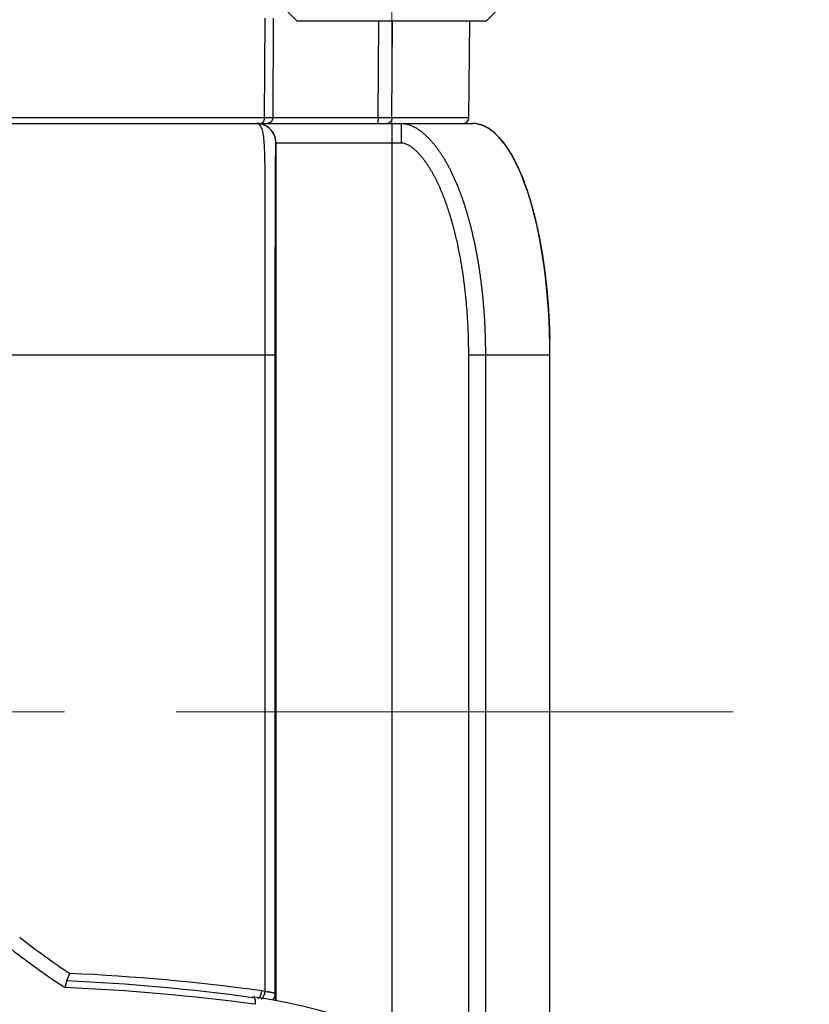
# Model space of a CAD drawing. Header units: millimetres. Extents: x 0 to 1076, y 0 to 742.
# Tile 94 of 125: x 371 to 391, y 373 to 399. Entities that reach past the tile are written whole.
import ezdxf

# ---------------------------------------------------------------- set-up
doc = ezdxf.new("R2010")
doc.units = ezdxf.units.MM
doc.header["$LTSCALE"] = 0.454724
doc.linetypes.add('CENTER', pattern=[50.8, 31.75, -6.35, 6.35, -6.35])
for name, color, linetype in [('NoLayerName_001', 7, 'Continuous'), ('NoLayerName_005', 7, 'Continuous'), ('NoLayerName_007', 7, 'Continuous')]:
    doc.layers.add(name, color=color, linetype=linetype)
doc.styles.get("Standard").update_dxf_attribs({"font": 'txt', "bigfont": 'extfont2'})
doc.dimstyles.get("Standard").update_dxf_attribs({"dimtxt": 2.5, "dimasz": 2.5, "dimexe": 1, "dimexo": 1, "dimtad": 1, "dimdec": 3, "dimzin": 0, "dimdsep": 46, "dimtxsty": 'Standard', "dimcen": 2.5, "dimadec": 3, "dimazin": 0, "dimtfac": 0.75, "dimtdec": 3, "dimtmove": 0, "dimatfit": 3, "dimfxl": 1, "dimarcsym": 0})

# ---------------------------------------------------------------- blocks, each defined once
blk = doc.blocks.new('_OPEN30')
at = {"color": 0, "linetype": 'ByBlock', "lineweight": -2}
for p, q in [((-1, 0.267949), (0, 0)), ((0, 0), (-1, -0.267949)), ((0, 0), (-1, 0))]:
    blk.add_line(p, q, dxfattribs=at)
blk = doc.blocks.new('*D139')
at = {"layer": 'Defpoints', "color": 0}
for p in [(292.5, 425), (487.5, 422.9), (292.5, 325)]:
    blk.add_point(p, dxfattribs=at)
at = {"layer": 'NoLayerName_001', "color": 0, "linetype": 'Continuous', "lineweight": 13}
for p, q in [((292.5, 422.5), (292.5, 322.5)), ((487.5, 420.4), (487.5, 322.5)), ((483.75, 325), (296.25, 325))]:
    blk.add_line(p, q, dxfattribs=at)
at = {"layer": 'NoLayerName_001', "color": 0, "lineweight": 13, "xscale": 3.75, "yscale": 3.75, "zscale": 3.75, "rotation": 180}
blk.add_blockref('_OPEN30', (292.5, 325), dxfattribs=at)
at = {"layer": 'NoLayerName_001', "color": 0, "lineweight": 13, "xscale": 3.75, "yscale": 3.75, "zscale": 3.75}
blk.add_blockref('_OPEN30', (487.5, 325), dxfattribs=at)
at = {"layer": 'NoLayerName_001', "color": 0, "lineweight": 13, "insert": (390, 331.967), "char_height": 8.75, "attachment_point": 5}
blk.add_mtext('\\W0.8000;195', dxfattribs=at)
blk = doc.blocks.new('*D140')
at = {"layer": 'Defpoints', "color": 0}
for p in [(487.5, 422.9), (384.55, 368.6), (487.5, 343.75)]:
    blk.add_point(p, dxfattribs=at)
at = {"layer": 'NoLayerName_001', "color": 0, "linetype": 'Continuous', "lineweight": 13}
for p, q in [((487.5, 420.4), (487.5, 341.25)), ((384.55, 366.1), (384.55, 341.25)), ((388.3, 343.75), (483.75, 343.75))]:
    blk.add_line(p, q, dxfattribs=at)
at = {"layer": 'NoLayerName_001', "color": 0, "lineweight": 13, "xscale": 3.75, "yscale": 3.75, "zscale": 3.75, "rotation": 180}
blk.add_blockref('_OPEN30', (384.55, 343.75), dxfattribs=at)
at = {"layer": 'NoLayerName_001', "color": 0, "lineweight": 13, "xscale": 3.75, "yscale": 3.75, "zscale": 3.75}
blk.add_blockref('_OPEN30', (487.5, 343.75), dxfattribs=at)
at = {"layer": 'NoLayerName_001', "color": 0, "lineweight": 13, "insert": (436.025, 351.496), "char_height": 8.75, "attachment_point": 5}
blk.add_mtext('\\W0.8000;１０３', dxfattribs=at)

msp = doc.modelspace()

# ---------------------------------------------------------------- linework, layer by layer
at = {"layer": 'NoLayerName_001', "color": 4, "linetype": 'CENTER', "lineweight": 13}
for p, q in [((380.4, 408.5), (380.4, 393.5)), ((389.25, 380.6), (323.1573, 380.6))]:
    msp.add_line(p, q, dxfattribs=at)
at = {"layer": 'NoLayerName_001', "color": 60, "linetype": 'Continuous', "lineweight": 25}
for p, q in [((377.1085, 398.5773), (377.0971, 395.9987)), ((377.3284, 398.579), (377.3167, 395.9992)), ((380.0464, 395.9992), (380.0628, 398.5)), ((380.4056, 395.9987), (380.4245, 398.5)), ((382.4014, 395.9987), (382.4232, 398.5)), ((377.0971, 395.9987), (363.903, 395.9987)), ((380.0464, 395.9992), (377.3167, 395.9992)), ((380.4056, 395.9987), (380.0464, 395.9992)), ((382.4014, 395.9987), (380.4056, 395.9987)), ((359.1955, 395.85), (382.5001, 395.85)), ((380.4001, 395.85), (380.4001, 372.112)), ((380.6509, 395.35), (380.6509, 395.85)), ((377.3977, 395.35), (380.6509, 395.35)), ((377.4002, 395.35), (377.4002, 373.126)), ((365.3434, 389.85), (377.3825, 389.85)), ((377.1189, 373.3586), (377.1189, 389.85)), ((377.3825, 373.2888), (377.3825, 389.85)), ((382.3866, 389.85), (382.3866, 370.6586)), ((382.3866, 389.85), (384.5001, 389.85)), ((382.8269, 389.85), (382.8269, 369.2757)), ((370.7618, 374.7641), (370.784, 374.7466))]:
    msp.add_line(p, q, dxfattribs=at)
at = {"layer": 'NoLayerName_001', "color": 4, "linetype": 'Continuous', "lineweight": 25}
for p, q in [((377.9494, 398.5), (377.6494, 398.8)), ((382.8494, 398.5), (383.1494, 398.8)), ((382.8494, 398.5), (377.9494, 398.5))]:
    msp.add_line(p, q, dxfattribs=at)
at = {"layer": 'NoLayerName_001', "color": 60, "linetype": 'Continuous', "lineweight": 25}
msp.add_lwpolyline([(376.7994, 373.2217), (377.1926, 373.1631), (377.6547, 373.0806), (378.0883, 372.9876), (378.4957, 372.8846), (378.8786, 372.7717), (379.2385, 372.6495), (379.5772, 372.518), (379.8957, 372.3773), (380.1964, 372.2272), (380.4777, 372.0681), (380.7393, 371.9003), (380.9797, 371.7246), (381.1965, 371.5408), (381.3239, 371.4157)], dxfattribs=at)
for centre, radius, start, end in [((382.2514, 396), 0.15, 269.99579, 359.49996), ((376.8977, 395.7445), 0.1055, 82.59835, 89.98558), ((376.8973, 395.3492), 0.5008, 78.72014, 89.9508), ((376.8998, 395.3492), 0.5008, 78.72013, 89.9508), ((376.8978, 395.35), 0.4999, 359.99503, 78.7594), ((376.8997, 395.3471), 0.5028, 67.57102, 78.75638), ((376.9, 395.3499), 0.5001, 0.00736, 67.48808), ((382.4996, 395.1799), 0.6701, 80.68905, 89.95804), ((366.6651, 389.8498), 17.8349, 0.00056, 1.34728), ((383.4494, 390.8768), 20.5084, 231.8609, 236.25699), ((383.6456, 391.2465), 21.299, 232.05956, 236.45636), ((370.2424, 374.4204), 1.9109, 340.43883, 341.79041), ((369.6417, 319.687), 54.1901, 82.15835, 87.4448), ((369.6403, 320.9818), 52.7018, 82.19518, 87.45775), ((383.8046, 391.4765), 21.5786, 236.44189, 236.63229), ((369.6749, 319.3005), 54.2017, 82.37974, 87.60898), ((374.6715, 356.3614), 17.1725, 81.80635, 82.08835), ((352.2444, 372.4901), 25.1508, 1.45441, 1.81978)]:
    msp.add_arc(centre, radius, start, end, dxfattribs=at)
for points, knots in [([(377.0971, 395.9987), (377.0971, 395.9969), (377.0971, 395.9934), (377.0969, 395.9881), (377.0966, 395.9829), (377.0962, 395.9776), (377.0957, 395.9723), (377.0951, 395.9671), (377.0944, 395.9618), (377.0936, 395.9566), (377.0926, 395.9514), (377.0916, 395.9462), (377.0904, 395.941), (377.0892, 395.9359), (377.0878, 395.9308), (377.0863, 395.9257), (377.0846, 395.9207), (377.0828, 395.9157), (377.0809, 395.9108), (377.0788, 395.9059), (377.0766, 395.9011), (377.0742, 395.8964), (377.0716, 395.8918), (377.0688, 395.8873), (377.0659, 395.8829), (377.0628, 395.8786), (377.0595, 395.8745), (377.056, 395.8705), (377.0523, 395.8668), (377.0483, 395.8633), (377.044, 395.8601), (377.0395, 395.8572), (377.0347, 395.8547), (377.0297, 395.8527), (377.0245, 395.8512), (377.0193, 395.8502), (377.0157, 395.8501), (377.014, 395.85)], [0, 0, 0, 0, 0.00527637, 0.01055491, 0.01583541, 0.02111771, 0.02640174, 0.03168753, 0.03697517, 0.04226486, 0.04755691, 0.0528517, 0.05814973, 0.0634508, 0.06875271, 0.07405338, 0.07935126, 0.08464542, 0.08993554, 0.09522202, 0.10050596, 0.10578926, 0.11107456, 0.11636163, 0.12164631, 0.12692587, 0.13219971, 0.1374699, 0.14274434, 0.14803937, 0.15338018, 0.15877085, 0.16417854, 0.16957336, 0.17493433, 0.18025262, 0.18553513, 0.18553513, 0.18553513, 0.18553513]), ([(377.3167, 395.9992), (377.313, 395.9992), (377.3057, 395.999), (377.2947, 395.9989), (377.2838, 395.9989), (377.2179, 395.9987), (377.1557, 395.9987), (377.0971, 395.9987)], [0, 0, 0, 0, 0.0109794, 0.02195876, 0.03293832, 0.04391813, 0.21959214, 0.21959214, 0.21959214, 0.21959214]), ([(377.3167, 395.9992), (377.3166, 395.9966), (377.3166, 395.9914), (377.3159, 395.9837), (377.3148, 395.976), (377.3134, 395.9683), (377.3116, 395.9607), (377.3093, 395.9532), (377.3067, 395.9458), (377.3037, 395.9386), (377.3004, 395.9316), (377.2966, 395.9247), (377.2926, 395.918), (377.2882, 395.9116), (377.2834, 395.9054), (377.2784, 395.8995), (377.273, 395.8938), (377.2674, 395.8884), (377.2614, 395.8833), (377.2553, 395.8786), (377.2488, 395.8741), (377.2422, 395.87), (377.2354, 395.8663), (377.2283, 395.8629), (377.2211, 395.8599), (377.2137, 395.8573), (377.2062, 395.8551), (377.1986, 395.8532), (377.1909, 395.8518), (377.1832, 395.8508), (377.1755, 395.8501), (377.1703, 395.8501), (377.1677, 395.85)], [0, 0, 0, 0, 0.00776231, 0.01554355, 0.02333994, 0.03114738, 0.03896168, 0.04677881, 0.05459509, 0.06240752, 0.07021547, 0.07801997, 0.08582173, 0.09362123, 0.10141884, 0.10921503, 0.1170105, 0.12480625, 0.13260303, 0.14040126, 0.14820121, 0.15600322, 0.16380782, 0.17161593, 0.17942894, 0.18724642, 0.19506515, 0.20288118, 0.21069021, 0.21848786, 0.22626989, 0.23403243, 0.23403243, 0.23403243, 0.23403243]), ([(380.0464, 395.9992), (380.0464, 395.9979), (380.0464, 395.9954), (380.0463, 395.9916), (380.0463, 395.9878), (380.0463, 395.984), (380.0462, 395.9802), (380.0462, 395.9764), (380.0461, 395.9726), (380.046, 395.9688), (380.0459, 395.965), (380.0458, 395.9612), (380.0457, 395.9574), (380.0455, 395.9536), (380.0454, 395.9498), (380.0452, 395.946), (380.0451, 395.9422), (380.0449, 395.9384), (380.0447, 395.9346), (380.0445, 395.9308), (380.0442, 395.9271), (380.044, 395.9233), (380.0437, 395.9195), (380.0434, 395.9157), (380.0431, 395.9119), (380.0428, 395.9081), (380.0424, 395.9043), (380.0421, 395.9005), (380.0417, 395.8968), (380.0413, 395.893), (380.0408, 395.8892), (380.0403, 395.8855), (380.0398, 395.8817), (380.0392, 395.878), (380.0386, 395.8742), (380.0379, 395.8704), (380.0371, 395.8667), (380.0362, 395.863), (380.0354, 395.8594), (380.0345, 395.8571), (380.0341, 395.8559)], [0, 0, 0, 0, 0.00379878, 0.00759724, 0.01139546, 0.01519353, 0.01899155, 0.0227896, 0.02658777, 0.03038618, 0.0341849, 0.03798404, 0.0417837, 0.04558399, 0.049385, 0.05318684, 0.05698963, 0.06079339, 0.06459782, 0.0684025, 0.07220705, 0.07601107, 0.07981419, 0.08361606, 0.08741633, 0.09121468, 0.09501077, 0.09880433, 0.10259506, 0.1063827, 0.11016839, 0.11395671, 0.11775299, 0.1215629, 0.1253924, 0.12923465, 0.1330573, 0.13682522, 0.14051058, 0.14422923, 0.14422923, 0.14422923, 0.14422923]), ([(380.4056, 395.9987), (380.4055, 395.9962), (380.4055, 395.9911), (380.4049, 395.9835), (380.404, 395.9759), (380.4028, 395.9684), (380.4013, 395.9609), (380.3994, 395.9534), (380.3972, 395.946), (380.3947, 395.9388), (380.3919, 395.9316), (380.3887, 395.9246), (380.3852, 395.9178), (380.3814, 395.9112), (380.3773, 395.9048), (380.3729, 395.8986), (380.3681, 395.8927), (380.363, 395.887), (380.3577, 395.8817), (380.352, 395.8767), (380.346, 395.872), (380.3397, 395.8677), (380.3332, 395.8638), (380.3264, 395.8603), (380.3194, 395.8573), (380.3123, 395.8548), (380.3074, 395.8535), (380.305, 395.8529)], [0, 0, 0, 0, 0.00756498, 0.0151692, 0.02280531, 0.03046592, 0.03814375, 0.0458318, 0.0535235, 0.06121287, 0.06889473, 0.0765648, 0.08421993, 0.09185828, 0.0994795, 0.10708463, 0.11467489, 0.12225282, 0.12982292, 0.13739191, 0.14496887, 0.1525632, 0.16016923, 0.16777482, 0.17536967, 0.1829461, 0.19049979, 0.19049979, 0.19049979, 0.19049979]), ([(377.1189, 389.85), (377.12, 391.2652), (377.1254, 392.7479), (377.1219, 394.2754), (377.1212, 394.4327), (377.1202, 394.5675), (377.119, 394.6798), (377.1178, 394.7696), (377.1168, 394.837), (377.1156, 394.9044), (377.1141, 394.9718), (377.1124, 395.0392), (377.1103, 395.1065), (377.1079, 395.1739), (377.1049, 395.2412), (377.1012, 395.3085), (377.0967, 395.3757), (377.091, 395.4429), (377.0837, 395.5099), (377.0741, 395.5767), (377.0614, 395.6429), (377.0433, 395.7082), (377.0166, 395.7694), (376.9769, 395.8281), (376.9316, 395.8399), (376.9113, 395.8491)], [0, 0, 0, 0, 4.2457347, 4.4479158, 4.5827023, 4.7174876, 4.8522721, 4.9196644, 4.987057, 5.0544497, 5.121843, 5.1892365, 5.2566291, 5.3240208, 5.3914134, 5.4588124, 5.5262151, 5.5936054, 5.6609839, 5.7283959, 5.7959157, 5.8633311, 5.9306944, 5.9979325, 6.0647615, 6.0647615, 6.0647615, 6.0647615]), ([(380.0341, 395.8559), (380.0335, 395.8547), (380.0328, 395.852), (380.0303, 395.8508), (380.0293, 395.85)], [0, 0, 0, 0, 0.0040495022, 0.0078125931, 0.0078125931, 0.0078125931, 0.0078125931]), ([(380.305, 395.8529), (380.3045, 395.8527), (380.3034, 395.8525), (380.3018, 395.8522), (380.3002, 395.8518), (380.2986, 395.8516), (380.297, 395.8513), (380.2954, 395.851), (380.2938, 395.8508), (380.2921, 395.8506), (380.2905, 395.8505), (380.2889, 395.8503), (380.2873, 395.8502), (380.2856, 395.8501), (380.284, 395.85), (380.2824, 395.85), (380.2813, 395.85), (380.2808, 395.85)], [0, 0, 0, 0, 0.00162663, 0.003254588, 0.004883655, 0.006513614, 0.008144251, 0.009775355, 0.011406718, 0.013038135, 0.014669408, 0.016300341, 0.017930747, 0.019560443, 0.021189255, 0.022817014, 0.024443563, 0.024443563, 0.024443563, 0.024443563]), ([(380.6509, 395.85), (380.679, 395.8479), (380.7355, 395.8466), (380.8182, 395.8275), (380.8983, 395.8003), (380.975, 395.7646), (381.0483, 395.7228), (381.1186, 395.676), (381.1858, 395.6251), (381.2503, 395.5707), (381.3121, 395.5134), (381.3714, 395.4535), (381.4284, 395.3913), (381.4832, 395.3272), (381.5359, 395.2613), (381.5866, 395.1939), (381.6354, 395.1251), (381.6825, 395.0551), (381.7278, 394.9841), (381.7716, 394.912), (381.8138, 394.8391), (381.8546, 394.7653), (381.8939, 394.6908), (381.932, 394.6156), (381.9688, 394.5398), (382.0044, 394.4634), (382.0388, 394.3865), (382.0721, 394.3091), (382.1044, 394.2312), (382.1356, 394.153), (382.1658, 394.0743), (382.195, 393.9953), (382.2234, 393.9159), (382.2508, 393.8363), (382.2774, 393.7563), (382.3031, 393.6761), (382.328, 393.5956), (382.3521, 393.5149), (382.3755, 393.4339), (382.3982, 393.3528), (382.4126, 393.2985), (382.4198, 393.2714)], [0, 0, 0, 0, 0.0843515, 0.1690057, 0.2535101, 0.3378776, 0.4222469, 0.5065596, 0.5908693, 0.6751566, 0.7594376, 0.8437255, 0.9280171, 1.0123363, 1.096689, 1.181059, 1.265411, 1.3497218, 1.434009, 1.518287, 1.6025626, 1.6868349, 1.7711027, 1.855371, 1.9396421, 2.0239149, 2.1081846, 2.1924482, 2.2767088, 2.360969, 2.4452294, 2.5294886, 2.6137458, 2.6980023, 2.7822588, 2.8665152, 2.9507703, 3.0350233, 3.1192758, 3.203529, 3.2877836, 3.2877836, 3.2877836, 3.2877836]), ([(382.608, 395.8412), (382.6387, 395.834), (382.7011, 395.8224), (382.7899, 395.788), (382.8746, 395.7453), (382.9546, 395.6942), (383.03, 395.6367), (383.101, 395.5739), (383.1679, 395.5068), (383.231, 395.4361), (383.2906, 395.3624), (383.347, 395.2864), (383.4006, 395.2082), (383.4514, 395.1284), (383.4999, 395.047), (383.5461, 394.9644), (383.5902, 394.8806), (383.6325, 394.7959), (383.673, 394.7103), (383.7118, 394.624), (383.7491, 394.5369), (383.7848, 394.4492), (383.8191, 394.3609), (383.8521, 394.2721), (383.8838, 394.1828), (383.9143, 394.0932), (383.9437, 394.0031), (383.972, 393.9128), (383.9992, 393.8221), (384.0254, 393.7311), (384.0507, 393.6399), (384.075, 393.5484), (384.0984, 393.4567), (384.121, 393.3647), (384.1427, 393.2726), (384.1637, 393.1803), (384.1839, 393.0878), (384.2033, 392.9951), (384.222, 392.9023), (384.24, 392.8094), (384.2513, 392.7473), (384.2571, 392.7163)], [0, 0, 0, 0, 0.0947272, 0.1896462, 0.284433, 0.379203, 0.4739315, 0.568667, 0.6633966, 0.7580917, 0.8527952, 0.947483, 1.0421589, 1.1368405, 1.2315123, 1.3261743, 1.4208401, 1.5155077, 1.6101723, 1.7048449, 1.7995342, 1.8942432, 1.9889701, 2.0837082, 2.1784463, 2.2731695, 2.3678703, 2.4625552, 2.5572303, 2.6519002, 2.7465682, 2.8412362, 2.9359046, 3.0305729, 3.1252392, 3.2199025, 3.3145642, 3.4092257, 3.5038879, 3.5985512, 3.6932158, 3.6932158, 3.6932158, 3.6932158]), ([(377.3825, 389.85), (377.3832, 390.7489), (377.3833, 392.1328), (377.3872, 393.7414), (377.3905, 394.5576), (377.3927, 394.9361), (377.3941, 395.1135), (377.395, 395.2081), (377.3958, 395.2672), (377.3963, 395.3146), (377.3973, 395.3382), (377.3977, 395.35)], [0, 0, 0, 0, 2.6968092, 4.1516668, 4.825869, 5.145228, 5.2871653, 5.358134, 5.4291018, 5.4645887, 5.5000569, 5.5000569, 5.5000569, 5.5000569]), ([(380.6509, 395.35), (380.6773, 395.3458), (380.7313, 395.3421), (380.8053, 395.3087), (380.8748, 395.2689), (380.94, 395.2218), (381.0014, 395.1701), (381.0596, 395.1149), (381.1147, 395.0567), (381.1672, 394.9961), (381.2173, 394.9334), (381.2651, 394.8691), (381.311, 394.8033), (381.3549, 394.7363), (381.397, 394.668), (381.4375, 394.5988), (381.4765, 394.5287), (381.5141, 394.4579), (381.5502, 394.3864), (381.5851, 394.3142), (381.6187, 394.2415), (381.6512, 394.1682), (381.6826, 394.0945), (381.713, 394.0203), (381.7423, 393.9457), (381.7706, 393.8708), (381.7981, 393.7955), (381.8246, 393.7199), (381.8503, 393.644), (381.8751, 393.5678), (381.8992, 393.4913), (381.9224, 393.4147), (381.945, 393.3377), (381.9668, 393.2606), (381.9879, 393.1833), (382.0082, 393.1058), (382.028, 393.0281), (382.047, 392.9502), (382.0654, 392.8722), (382.0833, 392.7941), (382.0946, 392.7419), (382.1003, 392.7158)], [0, 0, 0, 0, 0.0801656, 0.1603983, 0.2405122, 0.3207686, 0.4010717, 0.4812447, 0.5613793, 0.6415148, 0.7216671, 0.801822, 0.8819798, 0.9621553, 1.0423471, 1.1225382, 1.2027059, 1.2828559, 1.3629989, 1.44314, 1.5232796, 1.6034167, 1.6835542, 1.7636934, 1.8438326, 1.9239684, 2.0041009, 2.0842327, 2.1643655, 2.2444997, 2.3246347, 2.4047716, 2.484912, 2.5650565, 2.6452053, 2.7253578, 2.805513, 2.8856692, 2.9658242, 3.0459753, 3.1261216, 3.1261216, 3.1261216, 3.1261216]), ([(382.4198, 393.2714), (382.4269, 393.2442), (382.4412, 393.1898), (382.4616, 393.1081), (382.4814, 393.0262), (382.5005, 392.9441), (382.519, 392.8619), (382.5369, 392.7796), (382.5541, 392.6971), (382.5707, 392.6144), (382.5867, 392.5317), (382.6021, 392.4489), (382.617, 392.3659), (382.6313, 392.2829), (382.645, 392.1997), (382.6582, 392.1165), (382.6708, 392.0332), (382.6829, 391.9498), (382.6945, 391.8663), (382.7056, 391.7828), (382.7161, 391.6992), (382.7261, 391.6156), (382.7357, 391.5318), (382.7447, 391.4481), (382.7532, 391.3642), (382.7613, 391.2804), (382.7689, 391.1965), (382.776, 391.1125), (382.7826, 391.0285), (382.7887, 390.9445), (382.7944, 390.8604), (382.7996, 390.7763), (382.8044, 390.6922), (382.8087, 390.608), (382.8125, 390.5238), (382.8159, 390.4397), (382.8188, 390.3554), (382.8213, 390.2712), (382.8233, 390.187), (382.8249, 390.1027), (382.8256, 390.0466), (382.826, 390.0185)], [0, 0, 0, 0, 0.084256, 0.1685134, 0.2527729, 0.3370351, 0.4213004, 0.5055686, 0.5898394, 0.6741119, 0.7583851, 0.8426578, 0.9269282, 1.0111951, 1.0954592, 1.1797213, 1.263982, 1.3482417, 1.4325009, 1.5167597, 1.6010183, 1.6852765, 1.7695341, 1.853791, 1.9380475, 2.022304, 2.1065608, 2.1908179, 2.2750757, 2.3593341, 2.4435932, 2.527853, 2.6121133, 2.696374, 2.7806347, 2.8648952, 2.949155, 3.033414, 3.1176716, 3.2019275, 3.2861812, 3.2861812, 3.2861812, 3.2861812]), ([(382.1003, 392.7158), (382.1059, 392.6896), (382.1171, 392.6374), (382.1331, 392.5589), (382.1485, 392.4802), (382.1634, 392.4015), (382.1778, 392.3226), (382.1916, 392.2437), (382.2049, 392.1647), (382.2176, 392.0856), (382.2299, 392.0064), (382.2416, 391.9271), (382.2529, 391.8478), (382.2636, 391.7684), (382.2739, 391.6889), (382.2837, 391.6094), (382.293, 391.5298), (382.3019, 391.4501), (382.3103, 391.3704), (382.3182, 391.2907), (382.3257, 391.2109), (382.3328, 391.131), (382.3394, 391.0511), (382.3455, 390.9712), (382.3513, 390.8912), (382.3566, 390.8112), (382.3614, 390.7312), (382.3658, 390.6512), (382.3698, 390.5711), (382.3734, 390.491), (382.3765, 390.4109), (382.3792, 390.3308), (382.3815, 390.2507), (382.3834, 390.1705), (382.3848, 390.0904), (382.3858, 390.0103), (382.3865, 389.9301), (382.3865, 389.8767), (382.3866, 389.85)], [0, 0, 0, 0, 0.0801428, 0.160283, 0.2404213, 0.3205583, 0.400694, 0.4808287, 0.560962, 0.6410935, 0.721223, 0.8013516, 0.8814803, 0.9616101, 1.0417419, 1.1218763, 1.202014, 1.2821555, 1.362301, 1.4424509, 1.5226048, 1.6027625, 1.6829234, 1.763087, 1.8432528, 1.9234202, 2.0035887, 2.0837574, 2.1639259, 2.2440933, 2.3242588, 2.4044217, 2.4845811, 2.5647361, 2.6448859, 2.7250295, 2.8051659, 2.8852942, 2.8852942, 2.8852942, 2.8852942]), ([(384.2571, 392.7163), (384.2626, 392.6852), (384.2738, 392.6231), (384.2896, 392.5298), (384.3048, 392.4363), (384.3194, 392.3428), (384.3333, 392.2492), (384.3466, 392.1554), (384.3593, 392.0616), (384.3714, 391.9678), (384.3829, 391.8738), (384.3939, 391.7798), (384.4042, 391.6857), (384.414, 391.5915), (384.4232, 391.4973), (384.4319, 391.4031), (384.44, 391.3088), (384.4476, 391.2144), (384.4547, 391.12), (384.4613, 391.0256), (384.4673, 390.9311), (384.4728, 390.8366), (384.4778, 390.7421), (384.4823, 390.6475), (384.4863, 390.553), (384.4898, 390.4584), (384.4928, 390.3638), (384.4943, 390.3007), (384.4951, 390.2692)], [0, 0, 0, 0, 0.0946655, 0.1893312, 0.2839961, 0.3786586, 0.473318, 0.5679751, 0.662631, 0.7572864, 0.8519422, 0.9465986, 1.041256, 1.1359145, 1.230574, 1.3252343, 1.419895, 1.5145557, 1.6092162, 1.7038763, 1.7985357, 1.893194, 1.987851, 2.0825061, 2.1771589, 2.2718088, 2.3664552, 2.4610975, 2.4610975, 2.4610975, 2.4610975]), ([(382.826, 390.0185), (382.8262, 389.9904), (382.8268, 389.9342), (382.8268, 389.8781), (382.8269, 389.85)], [0, 0, 0, 0, 0.0842512, 0.16849938, 0.16849938, 0.16849938, 0.16849938]), ([(371.9362, 373.455), (371.9371, 373.4579), (371.9389, 373.4636), (371.9412, 373.4708), (371.943, 373.4766), (371.9444, 373.4809), (371.9457, 373.4852), (371.9471, 373.4895), (371.9484, 373.4939), (371.9497, 373.4982), (371.9511, 373.5025), (371.9524, 373.5069), (371.9536, 373.5112), (371.9549, 373.5155), (371.9562, 373.5199), (371.9575, 373.5242), (371.9587, 373.5286), (371.96, 373.5329), (371.9612, 373.5373), (371.9624, 373.5416), (371.9636, 373.546), (371.9648, 373.5504), (371.9659, 373.5547), (371.9671, 373.5591), (371.9682, 373.5635), (371.9694, 373.5679), (371.9705, 373.5723), (371.9716, 373.5767), (371.9726, 373.581), (371.9737, 373.5854), (371.9747, 373.5898), (371.9757, 373.5942), (371.9767, 373.5986), (371.9776, 373.6031), (371.9785, 373.6075), (371.9794, 373.612), (371.9802, 373.6164), (371.981, 373.6209), (371.9818, 373.6254), (371.9824, 373.6299), (371.9827, 373.6328), (371.9829, 373.6343)], [0, 0, 0, 0, 0.00904889, 0.01809843, 0.02262334, 0.02714828, 0.03167321, 0.0361981, 0.04072292, 0.04524762, 0.04977217, 0.05429656, 0.05882074, 0.0633447, 0.06786841, 0.07239184, 0.07691499, 0.08143795, 0.08596094, 0.09048421, 0.09500801, 0.0995326, 0.10405824, 0.1085852, 0.11311361, 0.11764266, 0.12217111, 0.12669777, 0.13122143, 0.1357409, 0.14025503, 0.14476423, 0.14927348, 0.15378862, 0.15831557, 0.16286033, 0.16742817, 0.17200569, 0.17656092, 0.18106169, 0.18547706, 0.18547706, 0.18547706, 0.18547706]), ([(371.9779, 373.6318), (371.9782, 373.6321), (371.9786, 373.6327), (371.9793, 373.6336), (371.98, 373.6345), (371.9806, 373.6355), (371.9813, 373.6364), (371.9819, 373.6374), (371.9825, 373.6383), (371.9831, 373.6393), (371.9837, 373.6403), (371.9843, 373.6413), (371.9849, 373.6422), (371.9855, 373.6432), (371.986, 373.6442), (371.9866, 373.6452), (371.9871, 373.6462), (371.9877, 373.6472), (371.9882, 373.6482), (371.9888, 373.6492), (371.9893, 373.6503), (371.9897, 373.6509), (371.9898, 373.6513)], [0, 0, 0, 0, 0.001143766, 0.002287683, 0.003431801, 0.004575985, 0.005720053, 0.006864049, 0.008008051, 0.009152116, 0.010296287, 0.011440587, 0.012585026, 0.013729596, 0.014874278, 0.01601904, 0.017163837, 0.018308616, 0.019453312, 0.020597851, 0.021742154, 0.022886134, 0.022886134, 0.022886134, 0.022886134]), ([(371.9829, 373.6343), (371.983, 373.6357), (371.9834, 373.6387), (371.9834, 373.6432), (371.9839, 373.648), (371.9821, 373.6507), (371.9815, 373.6521)], [0, 0, 0, 0, 0.004367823, 0.008890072, 0.013778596, 0.018216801, 0.018216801, 0.018216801, 0.018216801]), ([(371.9898, 373.6513), (371.9903, 373.6521), (371.9912, 373.6538), (371.9924, 373.6563), (371.9937, 373.6588), (371.995, 373.6614), (371.9962, 373.6639), (371.9974, 373.6665), (371.9986, 373.669), (371.9998, 373.6716), (372.001, 373.6742), (372.0022, 373.6768), (372.0033, 373.6793), (372.0045, 373.6819), (372.0056, 373.6845), (372.0068, 373.6871), (372.0079, 373.6897), (372.009, 373.6923), (372.0101, 373.6949), (372.0112, 373.6976), (372.0123, 373.7002), (372.013, 373.7019), (372.0134, 373.7028)], [0, 0, 0, 0, 0.00283228, 0.005664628, 0.008497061, 0.011329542, 0.014162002, 0.016994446, 0.019826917, 0.022659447, 0.025492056, 0.028324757, 0.03115755, 0.03399043, 0.036823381, 0.039656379, 0.042489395, 0.04532239, 0.048155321, 0.050988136, 0.053820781, 0.056653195, 0.056653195, 0.056653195, 0.056653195]), ([(372.0134, 373.7028), (372.0139, 373.7041), (372.0149, 373.7066), (372.0165, 373.7105), (372.0181, 373.7144), (372.0196, 373.7182), (372.0212, 373.7221), (372.0227, 373.726), (372.0242, 373.7299), (372.0257, 373.7337), (372.0272, 373.7376), (372.0287, 373.7415), (372.0301, 373.7454), (372.0316, 373.7493), (372.0331, 373.7532), (372.0345, 373.7571), (372.036, 373.761), (372.0374, 373.765), (372.0388, 373.7689), (372.0402, 373.7728), (372.0416, 373.7767), (372.0426, 373.7793), (372.043, 373.7806)], [0, 0, 0, 0, 0.004165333, 0.008330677, 0.012496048, 0.016661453, 0.020826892, 0.024992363, 0.029157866, 0.033323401, 0.037488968, 0.041654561, 0.045820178, 0.049985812, 0.054151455, 0.058317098, 0.062482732, 0.066648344, 0.070813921, 0.074979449, 0.079144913, 0.083310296, 0.083310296, 0.083310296, 0.083310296]), ([(376.9669, 373.1958), (376.9691, 373.1981), (376.9735, 373.2027), (376.9794, 373.2101), (376.985, 373.2178), (376.9901, 373.2258), (376.9949, 373.2341), (376.9994, 373.2426), (377.0035, 373.2512), (377.0074, 373.26), (377.0109, 373.2689), (377.0143, 373.2779), (377.0174, 373.287), (377.0203, 373.2961), (377.0229, 373.3052), (377.0253, 373.3144), (377.0275, 373.3237), (377.0295, 373.3329), (377.0312, 373.3423), (377.0328, 373.3516), (377.0341, 373.361), (377.0348, 373.3673), (377.0352, 373.3704)], [0, 0, 0, 0, 0.00947522, 0.01895166, 0.02844736, 0.03797254, 0.04753039, 0.05711789, 0.0667265, 0.07634299, 0.08595008, 0.09553195, 0.10508901, 0.11462546, 0.12414515, 0.13365161, 0.14314804, 0.15263732, 0.162122, 0.17160434, 0.18108628, 0.19056945, 0.19056945, 0.19056945, 0.19056945]), ([(377.049, 373.1836), (377.0512, 373.186), (377.0557, 373.1905), (377.0617, 373.1979), (377.0674, 373.2055), (377.0727, 373.2135), (377.0776, 373.2218), (377.0821, 373.2303), (377.0864, 373.239), (377.0903, 373.2478), (377.094, 373.2567), (377.0974, 373.2657), (377.1006, 373.2748), (377.1035, 373.2839), (377.1062, 373.2931), (377.1087, 373.3023), (377.1109, 373.3116), (377.113, 373.3209), (377.1148, 373.3303), (377.1164, 373.3397), (377.1178, 373.3491), (377.1185, 373.3554), (377.1189, 373.3586)], [0, 0, 0, 0, 0.0095234, 0.01904819, 0.02859274, 0.03816747, 0.04777562, 0.05741409, 0.06707418, 0.07674239, 0.08640108, 0.09603403, 0.10564159, 0.11522807, 0.12479742, 0.13435323, 0.14389877, 0.15343697, 0.16297042, 0.17250138, 0.18203181, 0.19156334, 0.19156334, 0.19156334, 0.19156334]), ([(377.1189, 373.3586), (377.1212, 373.3584), (377.1258, 373.358), (377.1328, 373.3573), (377.1397, 373.3567), (377.1467, 373.356), (377.1536, 373.3553), (377.1606, 373.3546), (377.1675, 373.3538), (377.1744, 373.353), (377.1814, 373.3522), (377.1883, 373.3514), (377.1952, 373.3505), (377.2022, 373.3496), (377.2091, 373.3487), (377.216, 373.3477), (377.2229, 373.3467), (377.2298, 373.3457), (377.2367, 373.3446), (377.2436, 373.3435), (377.2505, 373.3423), (377.2574, 373.3411), (377.2642, 373.3398), (377.2711, 373.3385), (377.2779, 373.3372), (377.2847, 373.3358), (377.2915, 373.3343), (377.2983, 373.3327), (377.3051, 373.3311), (377.3119, 373.3293), (377.3187, 373.3274), (377.3254, 373.3255), (377.3321, 373.3234), (377.3386, 373.3212), (377.3451, 373.3188), (377.3515, 373.3162), (377.3579, 373.3133), (377.3643, 373.3098), (377.3708, 373.306), (377.3745, 373.3025), (377.3764, 373.3009)], [0, 0, 0, 0, 0.00697873, 0.0139575, 0.0209363, 0.02791513, 0.03489399, 0.04187291, 0.04885192, 0.05583106, 0.06281038, 0.06978997, 0.0767699, 0.08375029, 0.09073124, 0.09771289, 0.1046954, 0.11167892, 0.11866309, 0.12564679, 0.13262891, 0.13960836, 0.14658413, 0.15355527, 0.16052133, 0.16748571, 0.17445383, 0.18143137, 0.18842436, 0.19543909, 0.20247263, 0.20949828, 0.21648625, 0.22340754, 0.23024006, 0.23706046, 0.24403299, 0.25133674, 0.2589895, 0.26651322, 0.26651322, 0.26651322, 0.26651322]), ([(377.3108, 373.1411), (377.313, 373.1429), (377.3173, 373.1464), (377.3235, 373.1522), (377.3295, 373.1582), (377.3352, 373.1645), (377.3406, 373.171), (377.3458, 373.1777), (377.3507, 373.1847), (377.3552, 373.1919), (377.3595, 373.1993), (377.3634, 373.2068), (377.3669, 373.2146), (377.3701, 373.2225), (377.373, 373.2305), (377.3755, 373.2386), (377.3776, 373.2469), (377.3794, 373.2552), (377.3807, 373.2635), (377.3817, 373.2719), (377.3824, 373.2804), (377.3824, 373.286), (377.3825, 373.2888)], [0, 0, 0, 0, 0.00842554, 0.01687033, 0.02533183, 0.03380738, 0.04229435, 0.05079022, 0.05929273, 0.06779997, 0.07631051, 0.08482351, 0.09333855, 0.10185402, 0.11036753, 0.11887639, 0.12737775, 0.13586874, 0.14434659, 0.1528088, 0.16125324, 0.1696783, 0.1696783, 0.1696783, 0.1696783]), ([(377.3764, 373.3009), (377.3778, 373.2991), (377.3814, 373.2958), (377.3819, 373.291), (377.3825, 373.2888)], [0, 0, 0, 0, 0.007043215, 0.013806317, 0.013806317, 0.013806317, 0.013806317]), ([(376.7994, 373.2217), (376.8015, 373.2212), (376.8057, 373.2205), (376.8116, 373.218), (376.8173, 373.2148), (376.8225, 373.2109), (376.8274, 373.2064), (376.8317, 373.2016), (376.8356, 373.1965), (376.839, 373.1911), (376.8421, 373.1856), (376.8449, 373.1799), (376.8475, 373.1741), (376.8498, 373.1682), (376.852, 373.1622), (376.8539, 373.1561), (376.8556, 373.15), (376.8572, 373.1438), (376.8586, 373.1376), (376.8598, 373.1314), (376.8609, 373.1251), (376.8618, 373.1188), (376.8626, 373.1125), (376.8633, 373.1061), (376.8639, 373.0998), (376.8643, 373.0934), (376.8646, 373.087), (376.8649, 373.0807), (376.865, 373.0743), (376.865, 373.068), (376.8649, 373.0616), (376.8648, 373.0552), (376.8645, 373.0489), (376.8641, 373.0425), (376.8637, 373.0362), (376.8631, 373.0299), (376.8627, 373.0257), (376.8624, 373.0236)], [0, 0, 0, 0, 0.00634839, 0.0127554, 0.01924954, 0.02580993, 0.03238002, 0.03887993, 0.04527862, 0.05162513, 0.05795802, 0.064299, 0.07065257, 0.07701616, 0.08338451, 0.08975053, 0.09611231, 0.10247279, 0.10883426, 0.11519825, 0.12156551, 0.12793613, 0.13430954, 0.14068458, 0.14705954, 0.15343226, 0.15980179, 0.16616859, 0.17253308, 0.17889562, 0.18525652, 0.19161597, 0.19797413, 0.20433107, 0.2106868, 0.21704128, 0.22339437, 0.22339437, 0.22339437, 0.22339437]), ([(376.9384, 373.1757), (376.9389, 373.1759), (376.94, 373.1763), (376.9416, 373.1771), (376.9432, 373.1778), (376.9447, 373.1787), (376.9463, 373.1795), (376.9478, 373.1804), (376.9493, 373.1813), (376.9508, 373.1823), (376.9522, 373.1832), (376.9536, 373.1843), (376.9551, 373.1853), (376.9565, 373.1864), (376.9578, 373.1875), (376.9592, 373.1886), (376.9605, 373.1898), (376.9618, 373.1909), (376.9631, 373.1921), (376.9644, 373.1933), (376.9657, 373.1946), (376.9665, 373.1954), (376.9669, 373.1958)], [0, 0, 0, 0, 0.001754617, 0.003509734, 0.005265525, 0.007021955, 0.008778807, 0.010536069, 0.01229402, 0.014052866, 0.015812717, 0.017573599, 0.019335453, 0.021098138, 0.022861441, 0.024625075, 0.026388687, 0.028151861, 0.029914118, 0.031674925, 0.033433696, 0.035189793, 0.035189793, 0.035189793, 0.035189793]), ([(377.0209, 373.1641), (377.0214, 373.1643), (377.0224, 373.1647), (377.024, 373.1655), (377.0256, 373.1662), (377.0271, 373.167), (377.0286, 373.1678), (377.0301, 373.1687), (377.0316, 373.1696), (377.033, 373.1705), (377.0345, 373.1715), (377.0359, 373.1725), (377.0373, 373.1735), (377.0387, 373.1745), (377.04, 373.1756), (377.0414, 373.1767), (377.0427, 373.1778), (377.044, 373.1789), (377.0453, 373.1801), (377.0465, 373.1813), (377.0478, 373.1824), (377.0486, 373.1832), (377.049, 373.1836)], [0, 0, 0, 0, 0.0017213, 0.00344304, 0.005165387, 0.006888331, 0.008611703, 0.010335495, 0.012059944, 0.013785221, 0.015511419, 0.017238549, 0.018966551, 0.020695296, 0.022424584, 0.024154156, 0.02588369, 0.027612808, 0.029341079, 0.031068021, 0.032793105, 0.034515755, 0.034515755, 0.034515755, 0.034515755])]:
    msp.add_open_spline(points, degree=3, knots=knots, dxfattribs=at)
at = {"layer": 'NoLayerName_005', "color": 60, "linetype": 'Continuous', "lineweight": 25}
msp.add_line((384.5001, 369.2794), (384.5001, 389.85), dxfattribs=at)
at = {"layer": 'NoLayerName_007', "color": 60, "linetype": 'Continuous', "lineweight": 25}
msp.add_ellipse((382.5001, 389.85), major_axis=(0, -6), ratio=0.3333333, start_param=1.5707963, end_param=3.1415927, dxfattribs=at)

# ---------------------------------------------------------------- dimensions: what is measured, and where the dimension line sits
at = {"layer": 'NoLayerName_001', "color": 3, "linetype": 'Continuous', "lineweight": 13}
dim = msp.add_linear_dim(base=(292.5, 325), p1=(487.5, 422.9), p2=(292.5, 425), angle=180, text='\\W0.8000;<>', dimstyle='Standard', override={"dimtxt": 8.75, "dimasz": 3.75, "dimexe": 2.5, "dimexo": 2.5, "dimgap": 2.5, "dimzin": 8, "dimblk": 'OPEN30', "dimclrd": 0, "dimclre": 0, "dimclrt": 0, "dimtp": 0, "dimtm": 0, "dimlwd": 13, "dimlwe": 13}, dxfattribs=at)
dim.commit()
dim.dimension.update_dxf_attribs({"geometry": '*D139', "text_midpoint": (390, 325), "dimtype": 160})
dim = msp.add_linear_dim(base=(487.5, 343.75), p1=(384.5501, 368.6), p2=(487.5, 422.9), text='\\W0.8000;１０３', dimstyle='Standard', override={"dimtxt": 8.75, "dimasz": 3.75, "dimexe": 2.5, "dimexo": 2.5, "dimgap": 2.5, "dimzin": 8, "dimblk": 'OPEN30', "dimclrd": 0, "dimclre": 0, "dimclrt": 0, "dimtp": 0, "dimtm": 0, "dimlwd": 13, "dimlwe": 13}, dxfattribs=at)
dim.commit()
dim.dimension.update_dxf_attribs({"geometry": '*D140', "text_midpoint": (436.025, 343.75), "dimtype": 160})

doc.saveas('drawing.dxf')
